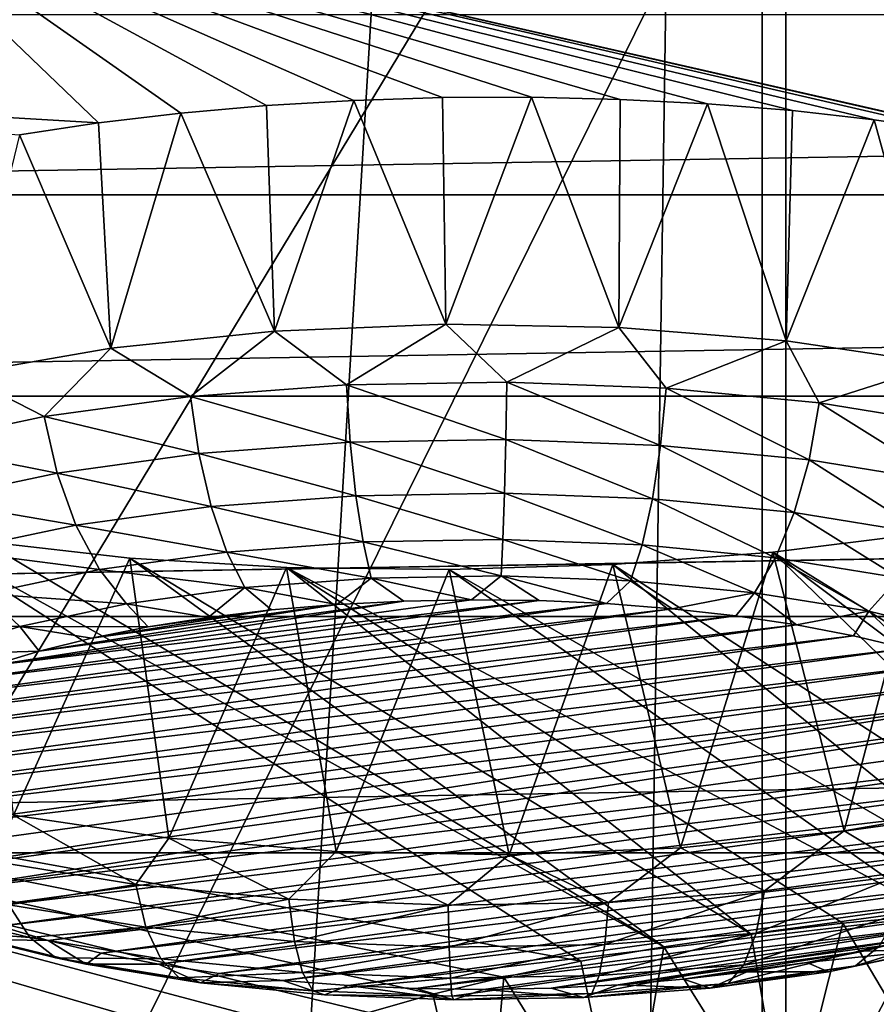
# Model space of a CAD drawing. Header units: millimetres. Extents: x -24 to 24, y 0 to 188.
# Tile 211 of 256: x -5.4 to -4.31, y 138.42 to 139.67. Entities that reach past the tile are written whole.
import ezdxf

# ---------------------------------------------------------------- set-up
doc = ezdxf.new("R2010")
doc.units = ezdxf.units.MM
doc.header["$LTSCALE"] = 58.620611
for name, color, linetype in [('165', 7, 'CONTINUOUS'), ('2', 7, 'CONTINUOUS'), ('227', 7, 'CONTINUOUS'), ('253', 7, 'CONTINUOUS'), ('269', 7, 'CONTINUOUS'), ('270', 7, 'CONTINUOUS'), ('271', 7, 'CONTINUOUS'), ('272', 7, 'CONTINUOUS'), ('273', 7, 'CONTINUOUS'), ('349', 7, 'CONTINUOUS'), ('400', 7, 'CONTINUOUS')]:
    doc.layers.add(name, color=color, linetype=linetype)

msp = doc.modelspace()

# ---------------------------------------------------------------- linework, layer by layer
at = {"layer": '165', "color": 7, "linetype": 'CONTINUOUS'}
for points in [[(-13.1954, 139.6197, 114.9767), (-13.2011, 140.4605, 117.5283), (-4.4004, 140.4837, 117.4356), (-13.1954, 139.6197, 114.9767)], [(-13.1804, 137.34, 108.0962), (-13.1954, 139.6197, 114.9767), (-4.4004, 140.4837, 117.4356), (-13.1804, 137.34, 108.0962)], [(-6.3017, 137.34, 108.0963), (-13.1804, 137.34, 108.0962), (-4.4004, 140.4837, 117.4356), (-6.3017, 137.34, 108.0963)], [(0.3806, 137.3399, 108.096), (-6.3017, 137.34, 108.0963), (-4.4004, 140.4837, 117.4356), (0.3806, 137.3399, 108.096)], [(4.401, 140.4837, 117.4356), (0.3806, 137.3399, 108.096), (-4.4004, 140.4837, 117.4356), (4.401, 140.4837, 117.4356)]]:
    msp.add_3dface(points, dxfattribs=at)
at = {"layer": '2', "color": 7, "linetype": 'CONTINUOUS'}
for points in [[(-6.6363, 148, -23.3243), (-4.4559, 148, -23.8371), (-6.6363, 0.5, -23.3243), (-6.6363, 148, -23.3243)], [(-6.6363, 0.5, -23.3243), (-4.4559, 148, -23.8371), (-4.4559, 0.5, -23.8371), (-6.6363, 0.5, -23.3243)], [(-4.4559, 148, 23.8371), (-6.6363, 148, 23.3243), (-5.8919, 123.9909, 23.5233), (-4.4559, 148, 23.8371)], [(-3.9472, 123.9909, 23.9266), (-4.4559, 148, 23.8371), (-5.8919, 123.9909, 23.5233), (-3.9472, 123.9909, 23.9266)], [(-2.2375, 148, -24.1466), (-3.4539, 27.55, -24.0028), (-4.4559, 0.5, -23.8371), (-2.2375, 148, -24.1466)], [(-4.4559, 148, -23.8371), (-2.2375, 148, -24.1466), (-4.4559, 0.5, -23.8371), (-4.4559, 148, -23.8371)], [(-2.2375, 148, 24.1466), (-4.4559, 148, 23.8371), (-3.9472, 123.9909, 23.9266), (-2.2375, 148, 24.1466)]]:
    msp.add_3dface(points, dxfattribs=at)
at = {"layer": '227', "color": 7, "linetype": 'CONTINUOUS'}
for points in [[(7.2125, 139.4495, 240.5073), (6.3596, 139.6787, 241.2342), (-7.2125, 139.4495, 240.5073), (7.2125, 139.4495, 240.5073)], [(-7.2125, 139.4495, 240.5073), (6.3596, 139.6787, 241.2342), (-6.3596, 139.6787, 241.2342), (-7.2125, 139.4495, 240.5073)], [(7.9747, 139.193, 239.6939), (7.2125, 139.4495, 240.5073), (-7.9747, 139.193, 239.6939), (7.9747, 139.193, 239.6939)], [(-7.9747, 139.193, 239.6939), (7.2125, 139.4495, 240.5073), (-7.2125, 139.4495, 240.5073), (-7.9747, 139.193, 239.6939)], [(8.6366, 138.9125, 238.8042), (7.9747, 139.193, 239.6939), (-8.6366, 138.9125, 238.8042), (8.6366, 138.9125, 238.8042)], [(-8.6366, 138.9125, 238.8042), (7.9747, 139.193, 239.6939), (-7.9747, 139.193, 239.6939), (-8.6366, 138.9125, 238.8042)], [(9.1899, 138.6114, 237.8494), (8.6366, 138.9125, 238.8042), (-9.1899, 138.6114, 237.8494), (9.1899, 138.6114, 237.8494)], [(-9.1899, 138.6114, 237.8494), (8.6366, 138.9125, 238.8042), (-8.6366, 138.9125, 238.8042), (-9.1899, 138.6114, 237.8494)], [(9.6276, 138.2937, 236.8416), (9.1899, 138.6114, 237.8494), (-9.6276, 138.2937, 236.8416), (9.6276, 138.2937, 236.8416)], [(-9.6276, 138.2937, 236.8416), (9.1899, 138.6114, 237.8494), (-9.1899, 138.6114, 237.8494), (-9.6276, 138.2937, 236.8416)]]:
    msp.add_3dface(points, dxfattribs=at)
at = {"layer": '253', "color": 7, "linetype": 'CONTINUOUS'}
for points in [[(-3.7849, 139.998, 252.7224), (-5.6316, 139.8589, 252.2812), (-4.033, 139.4949, 251.0164), (-3.7849, 139.998, 252.7224)], [(-5.6316, 139.8589, 252.2812), (-7.4242, 139.666, 251.6695), (-5.3007, 139.5409, 251.2135), (-5.6316, 139.8589, 252.2812)], [(-4.033, 139.4949, 251.0164), (-5.6316, 139.8589, 252.2812), (-4.1199, 139.514, 251.087), (-4.033, 139.4949, 251.0164)], [(-4.1199, 139.514, 251.087), (-5.6316, 139.8589, 252.2812), (-4.2135, 139.5308, 251.1489), (-4.1199, 139.514, 251.087)], [(-4.2135, 139.5308, 251.1489), (-5.6316, 139.8589, 252.2812), (-4.313, 139.545, 251.2017), (-4.2135, 139.5308, 251.1489)], [(-4.313, 139.545, 251.2017), (-5.6316, 139.8589, 252.2812), (-4.4173, 139.5565, 251.2448), (-4.313, 139.545, 251.2017)], [(-4.4173, 139.5565, 251.2448), (-5.6316, 139.8589, 252.2812), (-4.5255, 139.5651, 251.2778), (-4.4173, 139.5565, 251.2448)], [(-4.5255, 139.5651, 251.2778), (-5.6316, 139.8589, 252.2812), (-4.6365, 139.5709, 251.3005), (-4.5255, 139.5651, 251.2778)], [(-4.6365, 139.5709, 251.3005), (-5.6316, 139.8589, 252.2812), (-4.7492, 139.5735, 251.3125), (-4.6365, 139.5709, 251.3005)], [(-4.7492, 139.5735, 251.3125), (-5.6316, 139.8589, 252.2812), (-4.8625, 139.5731, 251.3138), (-4.7492, 139.5735, 251.3125)], [(-4.8625, 139.5731, 251.3138), (-5.6316, 139.8589, 252.2812), (-4.9754, 139.5696, 251.3045), (-4.8625, 139.5731, 251.3138)], [(-4.9754, 139.5696, 251.3045), (-5.6316, 139.8589, 252.2812), (-5.0868, 139.563, 251.2845), (-4.9754, 139.5696, 251.3045)], [(-5.0868, 139.563, 251.2845), (-5.6316, 139.8589, 252.2812), (-5.1956, 139.5534, 251.254), (-5.0868, 139.563, 251.2845)], [(-5.1956, 139.5534, 251.254), (-5.6316, 139.8589, 252.2812), (-5.3007, 139.5409, 251.2135), (-5.1956, 139.5534, 251.254)], [(-5.3007, 139.5409, 251.2135), (-7.4242, 139.666, 251.6695), (-5.4012, 139.5256, 251.1632), (-5.3007, 139.5409, 251.2135)], [(-5.5408, 139.0232, 249.3368), (-6.8398, 138.8654, 248.837), (-4.6864, 138.4735, 246.9312), (-5.5408, 139.0232, 249.3368)], [(-5.4466, 139.0077, 249.2698), (-5.5408, 139.0232, 249.3368), (-4.5811, 138.4918, 246.9994), (-5.4466, 139.0077, 249.2698)], [(-4.5811, 138.4918, 246.9994), (-5.5408, 139.0232, 249.3368), (-4.6864, 138.4735, 246.9312), (-4.5811, 138.4918, 246.9994)], [(-5.2606, 138.9865, 249.1731), (-5.4466, 139.0077, 249.2698), (-4.5811, 138.4918, 246.9994), (-5.2606, 138.9865, 249.1731)], [(-4.2515, 139.0182, 249.2248), (-4.4424, 138.9943, 249.1426), (-3.7294, 138.5545, 247.1717), (-4.2515, 139.0182, 249.2248)], [(-4.4424, 138.9943, 249.1426), (-4.6457, 138.9787, 249.0954), (-3.9826, 138.5491, 247.1799), (-4.4424, 138.9943, 249.1426)], [(-3.7294, 138.5545, 247.1717), (-4.4424, 138.9943, 249.1426), (-3.8559, 138.5531, 247.1817), (-3.7294, 138.5545, 247.1717)], [(-3.8559, 138.5531, 247.1817), (-4.4424, 138.9943, 249.1426), (-3.9826, 138.5491, 247.1799), (-3.8559, 138.5531, 247.1817)], [(-5.0613, 138.9746, 249.1111), (-5.2606, 138.9865, 249.1731), (-4.4697, 138.508, 247.0574), (-5.0613, 138.9746, 249.1111)], [(-4.4697, 138.508, 247.0574), (-5.2606, 138.9865, 249.1731), (-4.5811, 138.4918, 246.9994), (-4.4697, 138.508, 247.0574)], [(-4.8543, 138.9721, 249.0849), (-5.0613, 138.9746, 249.1111), (-4.2323, 138.5335, 247.1413), (-4.8543, 138.9721, 249.0849)], [(-4.2323, 138.5335, 247.1413), (-5.0613, 138.9746, 249.1111), (-4.353, 138.5219, 247.1049), (-4.2323, 138.5335, 247.1413)], [(-4.353, 138.5219, 247.1049), (-5.0613, 138.9746, 249.1111), (-4.4697, 138.508, 247.0574), (-4.353, 138.5219, 247.1049)], [(-4.6457, 138.9787, 249.0954), (-4.8543, 138.9721, 249.0849), (-4.1085, 138.5426, 247.1664), (-4.6457, 138.9787, 249.0954)], [(-4.1085, 138.5426, 247.1664), (-4.8543, 138.9721, 249.0849), (-4.2323, 138.5335, 247.1413), (-4.1085, 138.5426, 247.1664)], [(-3.9826, 138.5491, 247.1799), (-4.6457, 138.9787, 249.0954), (-4.1085, 138.5426, 247.1664), (-3.9826, 138.5491, 247.1799)], [(-6.1449, 138.2103, 245.9888), (-5.0964, 138.3552, 246.4499), (-6.8398, 138.8654, 248.837), (-6.1449, 138.2103, 245.9888)], [(-6.8398, 138.8654, 248.837), (-5.0964, 138.3552, 246.4499), (-5.0284, 138.3836, 246.5705), (-6.8398, 138.8654, 248.837)], [(-4.6864, 138.4735, 246.9312), (-6.8398, 138.8654, 248.837), (-4.7846, 138.4533, 246.8536), (-4.6864, 138.4735, 246.9312)], [(-4.7846, 138.4533, 246.8536), (-6.8398, 138.8654, 248.837), (-4.8749, 138.4315, 246.767), (-4.7846, 138.4533, 246.8536)], [(-4.8749, 138.4315, 246.767), (-6.8398, 138.8654, 248.837), (-4.9564, 138.4081, 246.6724), (-4.8749, 138.4315, 246.767)], [(-4.9564, 138.4081, 246.6724), (-6.8398, 138.8654, 248.837), (-5.0284, 138.3836, 246.5705), (-4.9564, 138.4081, 246.6724)]]:
    msp.add_3dface(points, dxfattribs=at)
at = {"layer": '269', "color": 7, "linetype": 'CONTINUOUS'}
for points in [[(-5.4366, 138.8498, 250.9099), (-5.4904, 138.8295, 250.8454), (-4.7395, 138.9326, 251.1724), (-5.4366, 138.8498, 250.9099)], [(-4.7395, 138.9326, 251.1724), (-5.4904, 138.8295, 250.8454), (-4.6541, 138.9288, 251.1602), (-4.7395, 138.9326, 251.1724)], [(-4.9121, 138.9321, 251.1708), (-5.4366, 138.8498, 250.9099), (-4.8259, 138.9337, 251.1759), (-4.9121, 138.9321, 251.1708)], [(-4.8259, 138.9337, 251.1759), (-5.4366, 138.8498, 250.9099), (-4.7395, 138.9326, 251.1724), (-4.8259, 138.9337, 251.1759)], [(-5.3761, 138.8684, 250.9687), (-5.4366, 138.8498, 250.9099), (-4.9121, 138.9321, 251.1708), (-5.3761, 138.8684, 250.9687)], [(-4.9973, 138.9278, 251.1572), (-5.3761, 138.8684, 250.9687), (-4.9121, 138.9321, 251.1708), (-4.9973, 138.9278, 251.1572)], [(-5.5367, 138.8076, 250.7758), (-5.5752, 138.7843, 250.702), (-4.5704, 138.9223, 251.1397), (-5.5367, 138.8076, 250.7758)], [(-4.5704, 138.9223, 251.1397), (-5.5752, 138.7843, 250.702), (-4.4895, 138.9132, 251.1108), (-4.5704, 138.9223, 251.1397)], [(-5.4904, 138.8295, 250.8454), (-5.5367, 138.8076, 250.7758), (-4.6541, 138.9288, 251.1602), (-5.4904, 138.8295, 250.8454)], [(-4.6541, 138.9288, 251.1602), (-5.5367, 138.8076, 250.7758), (-4.5704, 138.9223, 251.1397), (-4.6541, 138.9288, 251.1602)], [(-5.3095, 138.8849, 251.0212), (-5.3761, 138.8684, 250.9687), (-4.9973, 138.9278, 251.1572), (-5.3095, 138.8849, 251.0212)], [(-5.0805, 138.9208, 251.1351), (-5.3095, 138.8849, 251.0212), (-4.9973, 138.9278, 251.1572), (-5.0805, 138.9208, 251.1351)], [(-5.2375, 138.8993, 251.0667), (-5.3095, 138.8849, 251.0212), (-5.0805, 138.9208, 251.1351), (-5.2375, 138.8993, 251.0667)], [(-5.1609, 138.9113, 251.1048), (-5.2375, 138.8993, 251.0667), (-5.0805, 138.9208, 251.1351), (-5.1609, 138.9113, 251.1048)], [(-5.5752, 138.7843, 250.702), (-5.6053, 138.7599, 250.6248), (-4.4895, 138.9132, 251.1108), (-5.5752, 138.7843, 250.702)], [(-4.4895, 138.9132, 251.1108), (-5.6053, 138.7599, 250.6248), (-4.4121, 138.9016, 251.0741), (-4.4895, 138.9132, 251.1108)], [(-5.6053, 138.7599, 250.6248), (-5.6269, 138.7348, 250.545), (-4.4121, 138.9016, 251.0741), (-5.6053, 138.7599, 250.6248)], [(-4.4121, 138.9016, 251.0741), (-5.6269, 138.7348, 250.545), (-4.3393, 138.8877, 251.0298), (-4.4121, 138.9016, 251.0741)], [(-5.6269, 138.7348, 250.545), (-5.6395, 138.7091, 250.4635), (-4.3393, 138.8877, 251.0298), (-5.6269, 138.7348, 250.545)], [(-4.3393, 138.8877, 251.0298), (-5.6395, 138.7091, 250.4635), (-4.2716, 138.8715, 250.9786), (-4.3393, 138.8877, 251.0298)], [(-5.6395, 138.7091, 250.4635), (-5.6432, 138.6831, 250.3812), (-4.2716, 138.8715, 250.9786), (-5.6395, 138.7091, 250.4635)], [(-4.2716, 138.8715, 250.9786), (-5.6432, 138.6831, 250.3812), (-4.21, 138.8533, 250.9209), (-4.2716, 138.8715, 250.9786)], [(-5.6432, 138.6831, 250.3812), (-5.6378, 138.6572, 250.299), (-4.21, 138.8533, 250.9209), (-5.6432, 138.6831, 250.3812)], [(-4.21, 138.8533, 250.9209), (-5.6378, 138.6572, 250.299), (-4.155, 138.8332, 250.8573), (-4.21, 138.8533, 250.9209)], [(-5.6378, 138.6572, 250.299), (-5.6234, 138.6316, 250.2177), (-4.155, 138.8332, 250.8573), (-5.6378, 138.6572, 250.299)], [(-4.155, 138.8332, 250.8573), (-5.6234, 138.6316, 250.2177), (-4.1073, 138.8116, 250.7886), (-4.155, 138.8332, 250.8573)], [(-5.6234, 138.6316, 250.2177), (-5.6003, 138.6066, 250.1384), (-4.1073, 138.8116, 250.7886), (-5.6234, 138.6316, 250.2177)], [(-5.6003, 138.6066, 250.1384), (-5.5687, 138.5825, 250.0622), (-4.1073, 138.8116, 250.7886), (-5.6003, 138.6066, 250.1384)], [(-4.1073, 138.8116, 250.7886), (-5.5687, 138.5825, 250.0622), (-4.0676, 138.7887, 250.7159), (-4.1073, 138.8116, 250.7886)], [(-4.0676, 138.7887, 250.7159), (-5.5687, 138.5825, 250.0622), (-5.529, 138.5596, 249.9895), (-4.0676, 138.7887, 250.7159)], [(-4.036, 138.7646, 250.6397), (-4.0676, 138.7887, 250.7159), (-5.529, 138.5596, 249.9895), (-4.036, 138.7646, 250.6397)], [(-4.0129, 138.7396, 250.5604), (-4.036, 138.7646, 250.6397), (-5.529, 138.5596, 249.9895), (-4.0129, 138.7396, 250.5604)], [(-5.4813, 138.538, 249.9208), (-4.0129, 138.7396, 250.5604), (-5.529, 138.5596, 249.9895), (-5.4813, 138.538, 249.9208)], [(-3.9985, 138.714, 250.4791), (-4.0129, 138.7396, 250.5604), (-5.4813, 138.538, 249.9208), (-3.9985, 138.714, 250.4791)], [(-5.4263, 138.5179, 249.8572), (-3.9985, 138.714, 250.4791), (-5.4813, 138.538, 249.9208), (-5.4263, 138.5179, 249.8572)], [(-3.9931, 138.6881, 250.3969), (-3.9985, 138.714, 250.4791), (-5.4263, 138.5179, 249.8572), (-3.9931, 138.6881, 250.3969)], [(-5.3647, 138.4997, 249.7995), (-3.9931, 138.6881, 250.3969), (-5.4263, 138.5179, 249.8572), (-5.3647, 138.4997, 249.7995)], [(-3.9967, 138.6621, 250.3146), (-3.9931, 138.6881, 250.3969), (-5.3647, 138.4997, 249.7995), (-3.9967, 138.6621, 250.3146)], [(-5.297, 138.4836, 249.7482), (-3.9967, 138.6621, 250.3146), (-5.3647, 138.4997, 249.7995), (-5.297, 138.4836, 249.7482)], [(-4.0094, 138.6364, 250.2331), (-3.9967, 138.6621, 250.3146), (-5.297, 138.4836, 249.7482), (-4.0094, 138.6364, 250.2331)], [(-5.2241, 138.4696, 249.704), (-4.0094, 138.6364, 250.2331), (-5.297, 138.4836, 249.7482), (-5.2241, 138.4696, 249.704)], [(-4.031, 138.6113, 250.1533), (-4.0094, 138.6364, 250.2331), (-5.2241, 138.4696, 249.704), (-4.031, 138.6113, 250.1533)], [(-5.1468, 138.458, 249.6673), (-4.031, 138.6113, 250.1533), (-5.2241, 138.4696, 249.704), (-5.1468, 138.458, 249.6673)], [(-4.0611, 138.5869, 250.0761), (-4.031, 138.6113, 250.1533), (-5.1468, 138.458, 249.6673), (-4.0611, 138.5869, 250.0761)], [(-5.0659, 138.4489, 249.6384), (-4.0611, 138.5869, 250.0761), (-5.1468, 138.458, 249.6673), (-5.0659, 138.4489, 249.6384)], [(-4.0996, 138.5637, 250.0023), (-4.0611, 138.5869, 250.0761), (-5.0659, 138.4489, 249.6384), (-4.0996, 138.5637, 250.0023)], [(-4.9822, 138.4424, 249.6178), (-4.0996, 138.5637, 250.0023), (-5.0659, 138.4489, 249.6384), (-4.9822, 138.4424, 249.6178)], [(-4.1459, 138.5417, 249.9327), (-4.0996, 138.5637, 250.0023), (-4.9822, 138.4424, 249.6178), (-4.1459, 138.5417, 249.9327)], [(-4.8968, 138.4386, 249.6057), (-4.1459, 138.5417, 249.9327), (-4.9822, 138.4424, 249.6178), (-4.8968, 138.4386, 249.6057)], [(-4.1997, 138.5214, 249.8682), (-4.1459, 138.5417, 249.9327), (-4.8968, 138.4386, 249.6057), (-4.1997, 138.5214, 249.8682)], [(-4.8104, 138.4375, 249.6022), (-4.1997, 138.5214, 249.8682), (-4.8968, 138.4386, 249.6057), (-4.8104, 138.4375, 249.6022)], [(-4.7242, 138.4391, 249.6073), (-4.1997, 138.5214, 249.8682), (-4.8104, 138.4375, 249.6022), (-4.7242, 138.4391, 249.6073)], [(-4.2602, 138.5028, 249.8094), (-4.1997, 138.5214, 249.8682), (-4.7242, 138.4391, 249.6073), (-4.2602, 138.5028, 249.8094)], [(-4.639, 138.4434, 249.6209), (-4.2602, 138.5028, 249.8094), (-4.7242, 138.4391, 249.6073), (-4.639, 138.4434, 249.6209)], [(-4.3268, 138.4863, 249.7569), (-4.2602, 138.5028, 249.8094), (-4.639, 138.4434, 249.6209), (-4.3268, 138.4863, 249.7569)], [(-4.5557, 138.4504, 249.643), (-4.3268, 138.4863, 249.7569), (-4.639, 138.4434, 249.6209), (-4.5557, 138.4504, 249.643)], [(-4.3988, 138.4719, 249.7114), (-4.3268, 138.4863, 249.7569), (-4.5557, 138.4504, 249.643), (-4.3988, 138.4719, 249.7114)], [(-4.4754, 138.4599, 249.6732), (-4.3988, 138.4719, 249.7114), (-4.5557, 138.4504, 249.643), (-4.4754, 138.4599, 249.6732)]]:
    msp.add_3dface(points, dxfattribs=at)
at = {"layer": '270', "color": 7, "linetype": 'CONTINUOUS'}
for points in [[(-4.3512, 138.6393, 249.3316), (-4.1608, 138.6726, 249.4372), (-4.2666, 138.5887, 249.4114), (-4.3512, 138.6393, 249.3316)], [(-5.433, 138.6004, 249.4488), (-5.4088, 138.6592, 249.3947), (-5.2531, 138.5712, 249.3561), (-5.433, 138.6004, 249.4488)], [(-5.4088, 138.6592, 249.3947), (-5.2109, 138.6301, 249.3023), (-5.2531, 138.5712, 249.3561), (-5.4088, 138.6592, 249.3947)], [(-4.5597, 138.6179, 249.2635), (-4.3512, 138.6393, 249.3316), (-4.4527, 138.5631, 249.3304), (-4.5597, 138.6179, 249.2635)], [(-4.4527, 138.5631, 249.3304), (-4.3512, 138.6393, 249.3316), (-4.2666, 138.5887, 249.4114), (-4.4527, 138.5631, 249.3304)], [(-5.2531, 138.5712, 249.3561), (-5.2109, 138.6301, 249.3023), (-5.0583, 138.5524, 249.2964), (-5.2531, 138.5712, 249.3561)], [(-5.2109, 138.6301, 249.3023), (-4.9979, 138.6132, 249.2486), (-5.0583, 138.5524, 249.2964), (-5.2109, 138.6301, 249.3023)], [(-4.778, 138.609, 249.2354), (-4.5597, 138.6179, 249.2635), (-4.6512, 138.5483, 249.2833), (-4.778, 138.609, 249.2354)], [(-4.6512, 138.5483, 249.2833), (-4.5597, 138.6179, 249.2635), (-4.4527, 138.5631, 249.3304), (-4.6512, 138.5483, 249.2833)], [(-5.0583, 138.5524, 249.2964), (-4.9979, 138.6132, 249.2486), (-4.8554, 138.5446, 249.2719), (-5.0583, 138.5524, 249.2964)], [(-4.9979, 138.6132, 249.2486), (-4.778, 138.609, 249.2354), (-4.8554, 138.5446, 249.2719), (-4.9979, 138.6132, 249.2486)], [(-4.8554, 138.5446, 249.2719), (-4.778, 138.609, 249.2354), (-4.6512, 138.5483, 249.2833), (-4.8554, 138.5446, 249.2719)], [(-5.433, 138.6004, 249.4488), (-5.2531, 138.5712, 249.3561), (-5.4148, 138.5453, 249.4948), (-5.433, 138.6004, 249.4488)], [(-4.4527, 138.5631, 249.3304), (-4.2666, 138.5887, 249.4114), (-4.4635, 138.5091, 249.3799), (-4.4527, 138.5631, 249.3304)], [(-4.4635, 138.5091, 249.3799), (-4.2666, 138.5887, 249.4114), (-4.2829, 138.5339, 249.4585), (-4.4635, 138.5091, 249.3799)], [(-5.4148, 138.5453, 249.4948), (-5.2531, 138.5712, 249.3561), (-5.2402, 138.5169, 249.4048), (-5.4148, 138.5453, 249.4948)], [(-5.2531, 138.5712, 249.3561), (-5.0583, 138.5524, 249.2964), (-5.2402, 138.5169, 249.4048), (-5.2531, 138.5712, 249.3561)], [(-4.6512, 138.5483, 249.2833), (-4.4527, 138.5631, 249.3304), (-4.6561, 138.4947, 249.3342), (-4.6512, 138.5483, 249.2833)], [(-4.6561, 138.4947, 249.3342), (-4.4527, 138.5631, 249.3304), (-4.4635, 138.5091, 249.3799), (-4.6561, 138.4947, 249.3342)], [(-5.5356, 138.5394, 249.6637), (-5.4148, 138.5453, 249.4948), (-5.3882, 138.5036, 249.5499), (-5.5356, 138.5394, 249.6637)], [(-5.4148, 138.5453, 249.4948), (-5.2402, 138.5169, 249.4048), (-5.3882, 138.5036, 249.5499), (-5.4148, 138.5453, 249.4948)], [(-5.2402, 138.5169, 249.4048), (-5.0583, 138.5524, 249.2964), (-5.0512, 138.4987, 249.3469), (-5.2402, 138.5169, 249.4048)], [(-5.0583, 138.5524, 249.2964), (-4.8554, 138.5446, 249.2719), (-5.0512, 138.4987, 249.3469), (-5.0583, 138.5524, 249.2964)], [(-5.0512, 138.4987, 249.3469), (-4.8554, 138.5446, 249.2719), (-4.8543, 138.4912, 249.3231), (-5.0512, 138.4987, 249.3469)], [(-4.8554, 138.5446, 249.2719), (-4.6512, 138.5483, 249.2833), (-4.8543, 138.4912, 249.3231), (-4.8554, 138.5446, 249.2719)], [(-4.8543, 138.4912, 249.3231), (-4.6512, 138.5483, 249.2833), (-4.6561, 138.4947, 249.3342), (-4.8543, 138.4912, 249.3231)], [(-5.5356, 138.5394, 249.6637), (-5.3882, 138.5036, 249.5499), (-5.4934, 138.5115, 249.7178), (-5.5356, 138.5394, 249.6637)], [(-4.4635, 138.5091, 249.3799), (-4.2829, 138.5339, 249.4585), (-4.4793, 138.4689, 249.4401), (-4.4635, 138.5091, 249.3799)], [(-4.4793, 138.4689, 249.4401), (-4.2829, 138.5339, 249.4585), (-4.3068, 138.4926, 249.5152), (-4.4793, 138.4689, 249.4401)], [(-5.3647, 138.4997, 249.7995), (-5.4263, 138.5179, 249.8572), (-5.4452, 138.5009, 249.773), (-5.3647, 138.4997, 249.7995)], [(-4.3068, 138.4926, 249.5152), (-4.1517, 138.5254, 249.6193), (-4.3369, 138.4675, 249.5781), (-4.3068, 138.4926, 249.5152)], [(-4.3369, 138.4675, 249.5781), (-4.1517, 138.5254, 249.6193), (-4.1909, 138.4984, 249.676), (-4.3369, 138.4675, 249.5781)], [(-5.4452, 138.5009, 249.773), (-5.4934, 138.5115, 249.7178), (-5.3547, 138.4778, 249.6107), (-5.4452, 138.5009, 249.773)], [(-5.4934, 138.5115, 249.7178), (-5.3882, 138.5036, 249.5499), (-5.3547, 138.4778, 249.6107), (-5.4934, 138.5115, 249.7178)], [(-5.3882, 138.5036, 249.5499), (-5.2402, 138.5169, 249.4048), (-5.2214, 138.4764, 249.4639), (-5.3882, 138.5036, 249.5499)], [(-5.2402, 138.5169, 249.4048), (-5.0512, 138.4987, 249.3469), (-5.2214, 138.4764, 249.4639), (-5.2402, 138.5169, 249.4048)], [(-4.6561, 138.4947, 249.3342), (-4.4635, 138.5091, 249.3799), (-4.6634, 138.4552, 249.3965), (-4.6561, 138.4947, 249.3342)], [(-4.6634, 138.4552, 249.3965), (-4.4635, 138.5091, 249.3799), (-4.4793, 138.4689, 249.4401), (-4.6634, 138.4552, 249.3965)], [(-5.3164, 138.4695, 249.6735), (-5.3647, 138.4997, 249.7995), (-5.4452, 138.5009, 249.773), (-5.3164, 138.4695, 249.6735)], [(-5.3164, 138.4695, 249.6735), (-5.4452, 138.5009, 249.773), (-5.3547, 138.4778, 249.6107), (-5.3164, 138.4695, 249.6735)], [(-5.3882, 138.5036, 249.5499), (-5.2214, 138.4764, 249.4639), (-5.3547, 138.4778, 249.6107), (-5.3882, 138.5036, 249.5499)], [(-5.297, 138.4836, 249.7482), (-5.3647, 138.4997, 249.7995), (-5.3164, 138.4695, 249.6735), (-5.297, 138.4836, 249.7482)], [(-5.2214, 138.4764, 249.4639), (-5.0512, 138.4987, 249.3469), (-5.0408, 138.459, 249.4086), (-5.2214, 138.4764, 249.4639)], [(-5.0512, 138.4987, 249.3469), (-4.8543, 138.4912, 249.3231), (-5.0408, 138.459, 249.4086), (-5.0512, 138.4987, 249.3469)], [(-4.8543, 138.4912, 249.3231), (-4.6561, 138.4947, 249.3342), (-4.8527, 138.4518, 249.3858), (-4.8543, 138.4912, 249.3231)], [(-4.8527, 138.4518, 249.3858), (-4.6561, 138.4947, 249.3342), (-4.6634, 138.4552, 249.3965), (-4.8527, 138.4518, 249.3858)], [(-4.4793, 138.4689, 249.4401), (-4.3068, 138.4926, 249.5152), (-4.4992, 138.4452, 249.5073), (-4.4793, 138.4689, 249.4401)], [(-4.4992, 138.4452, 249.5073), (-4.3068, 138.4926, 249.5152), (-4.3369, 138.4675, 249.5781), (-4.4992, 138.4452, 249.5073)], [(-4.2357, 138.4886, 249.7342), (-4.3712, 138.4599, 249.6432), (-4.1909, 138.4984, 249.676), (-4.2357, 138.4886, 249.7342)], [(-4.3712, 138.4599, 249.6432), (-4.3369, 138.4675, 249.5781), (-4.1909, 138.4984, 249.676), (-4.3712, 138.4599, 249.6432)], [(-4.2602, 138.5028, 249.8094), (-4.3268, 138.4863, 249.7569), (-4.2357, 138.4886, 249.7342), (-4.2602, 138.5028, 249.8094)], [(-5.2241, 138.4696, 249.704), (-5.297, 138.4836, 249.7482), (-5.3164, 138.4695, 249.6735), (-5.2241, 138.4696, 249.704)], [(-5.0408, 138.459, 249.4086), (-4.8543, 138.4912, 249.3231), (-4.8527, 138.4518, 249.3858), (-5.0408, 138.459, 249.4086)], [(-4.3268, 138.4863, 249.7569), (-4.3988, 138.4719, 249.7114), (-4.2357, 138.4886, 249.7342), (-4.3268, 138.4863, 249.7569)], [(-4.2357, 138.4886, 249.7342), (-4.3988, 138.4719, 249.7114), (-4.3712, 138.4599, 249.6432), (-4.2357, 138.4886, 249.7342)], [(-5.3164, 138.4695, 249.6735), (-5.3547, 138.4778, 249.6107), (-5.1977, 138.4522, 249.5297), (-5.3164, 138.4695, 249.6735)], [(-5.3547, 138.4778, 249.6107), (-5.2214, 138.4764, 249.4639), (-5.1977, 138.4522, 249.5297), (-5.3547, 138.4778, 249.6107)], [(-5.1706, 138.4458, 249.5984), (-5.2241, 138.4696, 249.704), (-5.3164, 138.4695, 249.6735), (-5.1706, 138.4458, 249.5984)], [(-5.1706, 138.4458, 249.5984), (-5.3164, 138.4695, 249.6735), (-5.1977, 138.4522, 249.5297), (-5.1706, 138.4458, 249.5984)], [(-5.1468, 138.458, 249.6673), (-5.2241, 138.4696, 249.704), (-5.1706, 138.4458, 249.5984), (-5.1468, 138.458, 249.6673)], [(-5.2214, 138.4764, 249.4639), (-5.0408, 138.459, 249.4086), (-5.1977, 138.4522, 249.5297), (-5.2214, 138.4764, 249.4639)], [(-4.6634, 138.4552, 249.3965), (-4.4793, 138.4689, 249.4401), (-4.6725, 138.4322, 249.4663), (-4.6634, 138.4552, 249.3965)], [(-4.6725, 138.4322, 249.4663), (-4.4793, 138.4689, 249.4401), (-4.4992, 138.4452, 249.5073), (-4.6725, 138.4322, 249.4663)], [(-4.3712, 138.4599, 249.6432), (-4.522, 138.4392, 249.5776), (-4.3369, 138.4675, 249.5781), (-4.3712, 138.4599, 249.6432)], [(-4.522, 138.4392, 249.5776), (-4.4992, 138.4452, 249.5073), (-4.3369, 138.4675, 249.5781), (-4.522, 138.4392, 249.5776)], [(-4.3988, 138.4719, 249.7114), (-4.4754, 138.4599, 249.6732), (-4.3712, 138.4599, 249.6432), (-4.3988, 138.4719, 249.7114)], [(-5.1977, 138.4522, 249.5297), (-5.0408, 138.459, 249.4086), (-5.0277, 138.4358, 249.4777), (-5.1977, 138.4522, 249.5297)], [(-5.0659, 138.4489, 249.6384), (-5.1468, 138.458, 249.6673), (-5.1706, 138.4458, 249.5984), (-5.0659, 138.4489, 249.6384)], [(-5.0408, 138.459, 249.4086), (-4.8527, 138.4518, 249.3858), (-5.0277, 138.4358, 249.4777), (-5.0408, 138.459, 249.4086)], [(-4.8527, 138.4518, 249.3858), (-4.6634, 138.4552, 249.3965), (-4.8506, 138.4291, 249.4563), (-4.8527, 138.4518, 249.3858)], [(-4.8506, 138.4291, 249.4563), (-4.6634, 138.4552, 249.3965), (-4.6725, 138.4322, 249.4663), (-4.8506, 138.4291, 249.4563)], [(-4.4754, 138.4599, 249.6732), (-4.5557, 138.4504, 249.643), (-4.522, 138.4392, 249.5776), (-4.4754, 138.4599, 249.6732)], [(-4.3712, 138.4599, 249.6432), (-4.4754, 138.4599, 249.6732), (-4.522, 138.4392, 249.5776), (-4.3712, 138.4599, 249.6432)], [(-5.1706, 138.4458, 249.5984), (-5.1977, 138.4522, 249.5297), (-5.0277, 138.4358, 249.4777), (-5.1706, 138.4458, 249.5984)], [(-5.0128, 138.4305, 249.55), (-5.0659, 138.4489, 249.6384), (-5.1706, 138.4458, 249.5984), (-5.0128, 138.4305, 249.55)], [(-5.0128, 138.4305, 249.55), (-5.1706, 138.4458, 249.5984), (-5.0277, 138.4358, 249.4777), (-5.0128, 138.4305, 249.55)], [(-4.9822, 138.4424, 249.6178), (-5.0659, 138.4489, 249.6384), (-5.0128, 138.4305, 249.55), (-4.9822, 138.4424, 249.6178)], [(-5.0277, 138.4358, 249.4777), (-4.8527, 138.4518, 249.3858), (-4.8506, 138.4291, 249.4563), (-5.0277, 138.4358, 249.4777)], [(-4.8483, 138.4243, 249.5301), (-4.9822, 138.4424, 249.6178), (-5.0128, 138.4305, 249.55), (-4.8483, 138.4243, 249.5301)], [(-4.8968, 138.4386, 249.6057), (-4.9822, 138.4424, 249.6178), (-4.8483, 138.4243, 249.5301), (-4.8968, 138.4386, 249.6057)], [(-4.639, 138.4434, 249.6209), (-4.7242, 138.4391, 249.6073), (-4.6829, 138.4272, 249.5394), (-4.639, 138.4434, 249.6209)], [(-4.522, 138.4392, 249.5776), (-4.6829, 138.4272, 249.5394), (-4.4992, 138.4452, 249.5073), (-4.522, 138.4392, 249.5776)], [(-4.6829, 138.4272, 249.5394), (-4.6725, 138.4322, 249.4663), (-4.4992, 138.4452, 249.5073), (-4.6829, 138.4272, 249.5394)], [(-4.522, 138.4392, 249.5776), (-4.639, 138.4434, 249.6209), (-4.6829, 138.4272, 249.5394), (-4.522, 138.4392, 249.5776)], [(-4.5557, 138.4504, 249.643), (-4.639, 138.4434, 249.6209), (-4.522, 138.4392, 249.5776), (-4.5557, 138.4504, 249.643)], [(-5.0128, 138.4305, 249.55), (-5.0277, 138.4358, 249.4777), (-4.8506, 138.4291, 249.4563), (-5.0128, 138.4305, 249.55)], [(-4.8483, 138.4243, 249.5301), (-5.0128, 138.4305, 249.55), (-4.8506, 138.4291, 249.4563), (-4.8483, 138.4243, 249.5301)], [(-4.8104, 138.4375, 249.6022), (-4.8968, 138.4386, 249.6057), (-4.8483, 138.4243, 249.5301), (-4.8104, 138.4375, 249.6022)], [(-4.8483, 138.4243, 249.5301), (-4.8506, 138.4291, 249.4563), (-4.6725, 138.4322, 249.4663), (-4.8483, 138.4243, 249.5301)], [(-4.6829, 138.4272, 249.5394), (-4.8104, 138.4375, 249.6022), (-4.8483, 138.4243, 249.5301), (-4.6829, 138.4272, 249.5394)], [(-4.6829, 138.4272, 249.5394), (-4.8483, 138.4243, 249.5301), (-4.6725, 138.4322, 249.4663), (-4.6829, 138.4272, 249.5394)], [(-4.7242, 138.4391, 249.6073), (-4.8104, 138.4375, 249.6022), (-4.6829, 138.4272, 249.5394), (-4.7242, 138.4391, 249.6073)]]:
    msp.add_3dface(points, dxfattribs=at)
at = {"layer": '271', "color": 7, "linetype": 'CONTINUOUS'}
for points in [[(-4.8583, 139.2845, 251.378), (-5.0766, 139.2757, 251.3499), (-4.9851, 139.2073, 251.3736), (-4.8583, 139.2845, 251.378)], [(-4.7809, 139.2109, 251.385), (-4.8583, 139.2845, 251.378), (-4.9851, 139.2073, 251.3736), (-4.7809, 139.2109, 251.385)], [(-4.6384, 139.2804, 251.3648), (-4.8583, 139.2845, 251.378), (-4.7809, 139.2109, 251.385), (-4.6384, 139.2804, 251.3648)], [(-5.0766, 139.2757, 251.3499), (-5.2851, 139.2542, 251.2818), (-5.1836, 139.1925, 251.3265), (-5.0766, 139.2757, 251.3499)], [(-4.9851, 139.2073, 251.3736), (-5.0766, 139.2757, 251.3499), (-5.1836, 139.1925, 251.3265), (-4.9851, 139.2073, 251.3736)], [(-4.578, 139.2032, 251.3605), (-4.6384, 139.2804, 251.3648), (-4.7809, 139.2109, 251.385), (-4.578, 139.2032, 251.3605)], [(-4.4254, 139.2635, 251.311), (-4.6384, 139.2804, 251.3648), (-4.578, 139.2032, 251.3605), (-4.4254, 139.2635, 251.311)], [(-4.3832, 139.1844, 251.3008), (-4.4254, 139.2635, 251.311), (-4.578, 139.2032, 251.3605), (-4.3832, 139.1844, 251.3008)], [(-4.2275, 139.2343, 251.2187), (-4.4254, 139.2635, 251.311), (-4.3832, 139.1844, 251.3008), (-4.2275, 139.2343, 251.2187)], [(-5.2851, 139.2542, 251.2818), (-5.4755, 139.2209, 251.1762), (-5.3697, 139.1669, 251.2455), (-5.2851, 139.2542, 251.2818)], [(-5.1836, 139.1925, 251.3265), (-5.2851, 139.2542, 251.2818), (-5.3697, 139.1669, 251.2455), (-5.1836, 139.1925, 251.3265)], [(-4.2033, 139.1551, 251.2081), (-4.2275, 139.2343, 251.2187), (-4.3832, 139.1844, 251.3008), (-4.2033, 139.1551, 251.2081)], [(-5.3697, 139.1669, 251.2455), (-5.4755, 139.2209, 251.1762), (-5.537, 139.1315, 251.1332), (-5.3697, 139.1669, 251.2455)], [(-4.9851, 139.2073, 251.3736), (-5.1836, 139.1925, 251.3265), (-4.9802, 139.1342, 251.3626), (-4.9851, 139.2073, 251.3736)], [(-4.7809, 139.2109, 251.385), (-4.9851, 139.2073, 251.3736), (-4.782, 139.1377, 251.3738), (-4.7809, 139.2109, 251.385)], [(-4.782, 139.1377, 251.3738), (-4.9851, 139.2073, 251.3736), (-4.9802, 139.1342, 251.3626), (-4.782, 139.1377, 251.3738)], [(-4.5851, 139.1302, 251.35), (-4.7809, 139.2109, 251.385), (-4.782, 139.1377, 251.3738), (-4.5851, 139.1302, 251.35)], [(-4.578, 139.2032, 251.3605), (-4.7809, 139.2109, 251.385), (-4.5851, 139.1302, 251.35), (-4.578, 139.2032, 251.3605)], [(-4.3961, 139.112, 251.2921), (-4.578, 139.2032, 251.3605), (-4.5851, 139.1302, 251.35), (-4.3961, 139.112, 251.2921)], [(-4.3832, 139.1844, 251.3008), (-4.578, 139.2032, 251.3605), (-4.3961, 139.112, 251.2921), (-4.3832, 139.1844, 251.3008)], [(-5.1836, 139.1925, 251.3265), (-5.3697, 139.1669, 251.2455), (-5.1728, 139.1198, 251.317), (-5.1836, 139.1925, 251.3265)], [(-4.9802, 139.1342, 251.3626), (-5.1836, 139.1925, 251.3265), (-5.1728, 139.1198, 251.317), (-4.9802, 139.1342, 251.3626)], [(-4.2215, 139.0836, 251.202), (-4.3832, 139.1844, 251.3008), (-4.3961, 139.112, 251.2921), (-4.2215, 139.0836, 251.202)], [(-4.2033, 139.1551, 251.2081), (-4.3832, 139.1844, 251.3008), (-4.2215, 139.0836, 251.202), (-4.2033, 139.1551, 251.2081)], [(-5.3697, 139.1669, 251.2455), (-5.537, 139.1315, 251.1332), (-5.3534, 139.095, 251.2383), (-5.3697, 139.1669, 251.2455)], [(-5.1728, 139.1198, 251.317), (-5.3697, 139.1669, 251.2455), (-5.3534, 139.095, 251.2383), (-5.1728, 139.1198, 251.317)], [(-4.9802, 139.1342, 251.3626), (-5.1728, 139.1198, 251.317), (-4.9729, 139.0662, 251.3343), (-4.9802, 139.1342, 251.3626)], [(-4.782, 139.1377, 251.3738), (-4.9802, 139.1342, 251.3626), (-4.7836, 139.0695, 251.3449), (-4.782, 139.1377, 251.3738)], [(-4.7836, 139.0695, 251.3449), (-4.9802, 139.1342, 251.3626), (-4.9729, 139.0662, 251.3343), (-4.7836, 139.0695, 251.3449)], [(-4.5955, 139.0624, 251.3222), (-4.782, 139.1377, 251.3738), (-4.7836, 139.0695, 251.3449), (-4.5955, 139.0624, 251.3222)], [(-4.5851, 139.1302, 251.35), (-4.782, 139.1377, 251.3738), (-4.5955, 139.0624, 251.3222), (-4.5851, 139.1302, 251.35)], [(-5.3534, 139.095, 251.2383), (-5.537, 139.1315, 251.1332), (-5.5157, 139.0607, 251.1294), (-5.3534, 139.095, 251.2383)], [(-5.1728, 139.1198, 251.317), (-5.3534, 139.095, 251.2383), (-5.157, 139.0524, 251.2907), (-5.1728, 139.1198, 251.317)], [(-4.9729, 139.0662, 251.3343), (-5.1728, 139.1198, 251.317), (-5.157, 139.0524, 251.2907), (-4.9729, 139.0662, 251.3343)], [(-4.4149, 139.0449, 251.2669), (-4.5851, 139.1302, 251.35), (-4.5955, 139.0624, 251.3222), (-4.4149, 139.0449, 251.2669)], [(-4.3961, 139.112, 251.2921), (-4.5851, 139.1302, 251.35), (-4.4149, 139.0449, 251.2669), (-4.3961, 139.112, 251.2921)], [(-4.2481, 139.0178, 251.1809), (-4.3961, 139.112, 251.2921), (-4.4149, 139.0449, 251.2669), (-4.2481, 139.0178, 251.1809)], [(-4.2215, 139.0836, 251.202), (-4.3961, 139.112, 251.2921), (-4.2481, 139.0178, 251.1809), (-4.2215, 139.0836, 251.202)], [(-5.3534, 139.095, 251.2383), (-5.5157, 139.0607, 251.1294), (-5.3295, 139.0287, 251.2155), (-5.3534, 139.095, 251.2383)], [(-5.157, 139.0524, 251.2907), (-5.3534, 139.095, 251.2383), (-5.3295, 139.0287, 251.2155), (-5.157, 139.0524, 251.2907)], [(-4.7836, 139.0695, 251.3449), (-4.9729, 139.0662, 251.3343), (-4.7857, 139.0105, 251.3003), (-4.7836, 139.0695, 251.3449)], [(-4.6086, 139.0037, 251.2789), (-4.7836, 139.0695, 251.3449), (-4.7857, 139.0105, 251.3003), (-4.6086, 139.0037, 251.2789)], [(-4.5955, 139.0624, 251.3222), (-4.7836, 139.0695, 251.3449), (-4.6086, 139.0037, 251.2789), (-4.5955, 139.0624, 251.3222)], [(-5.3295, 139.0287, 251.2155), (-5.5157, 139.0607, 251.1294), (-5.4846, 138.9959, 251.1115), (-5.3295, 139.0287, 251.2155)], [(-4.9729, 139.0662, 251.3343), (-5.157, 139.0524, 251.2907), (-4.9638, 139.0073, 251.2903), (-4.9729, 139.0662, 251.3343)], [(-4.7857, 139.0105, 251.3003), (-4.9729, 139.0662, 251.3343), (-4.9638, 139.0073, 251.2903), (-4.7857, 139.0105, 251.3003)], [(-4.4386, 138.9873, 251.2268), (-4.5955, 139.0624, 251.3222), (-4.6086, 139.0037, 251.2789), (-4.4386, 138.9873, 251.2268)], [(-4.4149, 139.0449, 251.2669), (-4.5955, 139.0624, 251.3222), (-4.4386, 138.9873, 251.2268), (-4.4149, 139.0449, 251.2669)], [(-5.157, 139.0524, 251.2907), (-5.3295, 139.0287, 251.2155), (-5.1371, 138.9944, 251.2492), (-5.157, 139.0524, 251.2907)], [(-4.9638, 139.0073, 251.2903), (-5.157, 139.0524, 251.2907), (-5.1371, 138.9944, 251.2492), (-4.9638, 139.0073, 251.2903)], [(-4.2816, 138.9618, 251.1459), (-4.4149, 139.0449, 251.2669), (-4.4386, 138.9873, 251.2268), (-4.2816, 138.9618, 251.1459)], [(-4.2481, 139.0178, 251.1809), (-4.4149, 139.0449, 251.2669), (-4.2816, 138.9618, 251.1459), (-4.2481, 139.0178, 251.1809)], [(-5.3295, 139.0287, 251.2155), (-5.4846, 138.9959, 251.1115), (-5.2994, 138.9721, 251.1785), (-5.3295, 139.0287, 251.2155)], [(-5.1371, 138.9944, 251.2492), (-5.3295, 139.0287, 251.2155), (-5.2994, 138.9721, 251.1785), (-5.1371, 138.9944, 251.2492)], [(-4.9534, 138.9613, 251.2332), (-4.9638, 139.0073, 251.2903), (-5.1371, 138.9944, 251.2492), (-4.9534, 138.9613, 251.2332)], [(-4.788, 138.9642, 251.2425), (-4.7857, 139.0105, 251.3003), (-4.9638, 139.0073, 251.2903), (-4.788, 138.9642, 251.2425)], [(-4.9534, 138.9613, 251.2332), (-4.788, 138.9642, 251.2425), (-4.9638, 139.0073, 251.2903), (-4.9534, 138.9613, 251.2332)], [(-4.788, 138.9642, 251.2425), (-4.6235, 138.9579, 251.2226), (-4.7857, 139.0105, 251.3003), (-4.788, 138.9642, 251.2425)], [(-4.6235, 138.9579, 251.2226), (-4.6086, 139.0037, 251.2789), (-4.7857, 139.0105, 251.3003), (-4.6235, 138.9579, 251.2226)], [(-5.2994, 138.9721, 251.1785), (-5.4846, 138.9959, 251.1115), (-5.4454, 138.9412, 251.0805), (-5.2994, 138.9721, 251.1785)], [(-5.1143, 138.9492, 251.1951), (-5.1371, 138.9944, 251.2492), (-5.2994, 138.9721, 251.1785), (-5.1143, 138.9492, 251.1951)], [(-5.1143, 138.9492, 251.1951), (-4.9534, 138.9613, 251.2332), (-5.1371, 138.9944, 251.2492), (-5.1143, 138.9492, 251.1951)], [(-4.6235, 138.9579, 251.2226), (-4.4657, 138.9427, 251.1743), (-4.6086, 139.0037, 251.2789), (-4.6235, 138.9579, 251.2226)], [(-4.4657, 138.9427, 251.1743), (-4.4386, 138.9873, 251.2268), (-4.6086, 139.0037, 251.2789), (-4.4657, 138.9427, 251.1743)], [(-4.4657, 138.9427, 251.1743), (-4.3199, 138.919, 251.0991), (-4.4386, 138.9873, 251.2268), (-4.4657, 138.9427, 251.1743)], [(-4.3199, 138.919, 251.0991), (-4.2816, 138.9618, 251.1459), (-4.4386, 138.9873, 251.2268), (-4.3199, 138.919, 251.0991)], [(-5.2651, 138.9285, 251.1294), (-5.2994, 138.9721, 251.1785), (-5.4454, 138.9412, 251.0805), (-5.2651, 138.9285, 251.1294)], [(-5.2651, 138.9285, 251.1294), (-5.1143, 138.9492, 251.1951), (-5.2994, 138.9721, 251.1785), (-5.2651, 138.9285, 251.1294)], [(-5.1143, 138.9492, 251.1951), (-4.9973, 138.9278, 251.1572), (-4.9534, 138.9613, 251.2332), (-5.1143, 138.9492, 251.1951)], [(-4.9973, 138.9278, 251.1572), (-4.9121, 138.9321, 251.1708), (-4.9534, 138.9613, 251.2332), (-4.9973, 138.9278, 251.1572)], [(-4.9534, 138.9613, 251.2332), (-4.8259, 138.9337, 251.1759), (-4.788, 138.9642, 251.2425), (-4.9534, 138.9613, 251.2332)], [(-4.9121, 138.9321, 251.1708), (-4.8259, 138.9337, 251.1759), (-4.9534, 138.9613, 251.2332), (-4.9121, 138.9321, 251.1708)], [(-4.8259, 138.9337, 251.1759), (-4.7395, 138.9326, 251.1724), (-4.788, 138.9642, 251.2425), (-4.8259, 138.9337, 251.1759)], [(-4.7395, 138.9326, 251.1724), (-4.6541, 138.9288, 251.1602), (-4.788, 138.9642, 251.2425), (-4.7395, 138.9326, 251.1724)], [(-4.788, 138.9642, 251.2425), (-4.6541, 138.9288, 251.1602), (-4.6235, 138.9579, 251.2226), (-4.788, 138.9642, 251.2425)], [(-4.6541, 138.9288, 251.1602), (-4.5704, 138.9223, 251.1397), (-4.6235, 138.9579, 251.2226), (-4.6541, 138.9288, 251.1602)], [(-4.6235, 138.9579, 251.2226), (-4.5704, 138.9223, 251.1397), (-4.4657, 138.9427, 251.1743), (-4.6235, 138.9579, 251.2226)], [(-4.3199, 138.919, 251.0991), (-4.1911, 138.8876, 250.9997), (-4.2816, 138.9618, 251.1459), (-4.3199, 138.919, 251.0991)], [(-5.2651, 138.9285, 251.1294), (-5.1609, 138.9113, 251.1048), (-5.1143, 138.9492, 251.1951), (-5.2651, 138.9285, 251.1294)], [(-5.1609, 138.9113, 251.1048), (-5.0805, 138.9208, 251.1351), (-5.1143, 138.9492, 251.1951), (-5.1609, 138.9113, 251.1048)], [(-5.0805, 138.9208, 251.1351), (-4.9973, 138.9278, 251.1572), (-5.1143, 138.9492, 251.1951), (-5.0805, 138.9208, 251.1351)], [(-5.4006, 138.8998, 251.0384), (-5.4454, 138.9412, 251.0805), (-5.57, 138.9028, 250.9586), (-5.4006, 138.8998, 251.0384)], [(-5.4006, 138.8998, 251.0384), (-5.2651, 138.9285, 251.1294), (-5.4454, 138.9412, 251.0805), (-5.4006, 138.8998, 251.0384)], [(-4.5704, 138.9223, 251.1397), (-4.4895, 138.9132, 251.1108), (-4.4657, 138.9427, 251.1743), (-4.5704, 138.9223, 251.1397)], [(-4.4895, 138.9132, 251.1108), (-4.4121, 138.9016, 251.0741), (-4.4657, 138.9427, 251.1743), (-4.4895, 138.9132, 251.1108)], [(-4.4657, 138.9427, 251.1743), (-4.4121, 138.9016, 251.0741), (-4.3199, 138.919, 251.0991), (-4.4657, 138.9427, 251.1743)], [(-5.4006, 138.8998, 251.0384), (-5.2375, 138.8993, 251.0667), (-5.2651, 138.9285, 251.1294), (-5.4006, 138.8998, 251.0384)], [(-5.2375, 138.8993, 251.0667), (-5.1609, 138.9113, 251.1048), (-5.2651, 138.9285, 251.1294), (-5.2375, 138.8993, 251.0667)], [(-4.4121, 138.9016, 251.0741), (-4.3393, 138.8877, 251.0298), (-4.3199, 138.919, 251.0991), (-4.4121, 138.9016, 251.0741)], [(-4.3393, 138.8877, 251.0298), (-4.2716, 138.8715, 250.9786), (-4.3199, 138.919, 251.0991), (-4.3393, 138.8877, 251.0298)], [(-4.3199, 138.919, 251.0991), (-4.2716, 138.8715, 250.9786), (-4.1911, 138.8876, 250.9997), (-4.3199, 138.919, 251.0991)], [(-5.5164, 138.8642, 250.9253), (-5.4006, 138.8998, 251.0384), (-5.57, 138.9028, 250.9586), (-5.5164, 138.8642, 250.9253)], [(-5.5164, 138.8642, 250.9253), (-5.3761, 138.8684, 250.9687), (-5.4006, 138.8998, 251.0384), (-5.5164, 138.8642, 250.9253)], [(-5.3761, 138.8684, 250.9687), (-5.3095, 138.8849, 251.0212), (-5.4006, 138.8998, 251.0384), (-5.3761, 138.8684, 250.9687)], [(-5.3095, 138.8849, 251.0212), (-5.2375, 138.8993, 251.0667), (-5.4006, 138.8998, 251.0384), (-5.3095, 138.8849, 251.0212)], [(-5.4366, 138.8498, 250.9099), (-5.3761, 138.8684, 250.9687), (-5.5164, 138.8642, 250.9253), (-5.4366, 138.8498, 250.9099)]]:
    msp.add_3dface(points, dxfattribs=at)
at = {"layer": '272', "color": 7, "linetype": 'CONTINUOUS'}
for points in [[(-4.8625, 139.5731, 251.3138), (-4.9754, 139.5696, 251.3045), (-4.8583, 139.2845, 251.378), (-4.8625, 139.5731, 251.3138)], [(-4.7492, 139.5735, 251.3125), (-4.8625, 139.5731, 251.3138), (-4.8583, 139.2845, 251.378), (-4.7492, 139.5735, 251.3125)], [(-4.7492, 139.5735, 251.3125), (-4.8583, 139.2845, 251.378), (-4.6384, 139.2804, 251.3648), (-4.7492, 139.5735, 251.3125)], [(-4.6365, 139.5709, 251.3005), (-4.7492, 139.5735, 251.3125), (-4.6384, 139.2804, 251.3648), (-4.6365, 139.5709, 251.3005)], [(-4.5255, 139.5651, 251.2778), (-4.6365, 139.5709, 251.3005), (-4.6384, 139.2804, 251.3648), (-4.5255, 139.5651, 251.2778)], [(-5.0868, 139.563, 251.2845), (-5.1956, 139.5534, 251.254), (-5.0766, 139.2757, 251.3499), (-5.0868, 139.563, 251.2845)], [(-4.9754, 139.5696, 251.3045), (-5.0868, 139.563, 251.2845), (-5.0766, 139.2757, 251.3499), (-4.9754, 139.5696, 251.3045)], [(-4.9754, 139.5696, 251.3045), (-5.0766, 139.2757, 251.3499), (-4.8583, 139.2845, 251.378), (-4.9754, 139.5696, 251.3045)], [(-4.5255, 139.5651, 251.2778), (-4.6384, 139.2804, 251.3648), (-4.4254, 139.2635, 251.311), (-4.5255, 139.5651, 251.2778)], [(-4.4173, 139.5565, 251.2448), (-4.5255, 139.5651, 251.2778), (-4.4254, 139.2635, 251.311), (-4.4173, 139.5565, 251.2448)], [(-5.1956, 139.5534, 251.254), (-5.3007, 139.5409, 251.2135), (-5.2851, 139.2542, 251.2818), (-5.1956, 139.5534, 251.254)], [(-5.1956, 139.5534, 251.254), (-5.2851, 139.2542, 251.2818), (-5.0766, 139.2757, 251.3499), (-5.1956, 139.5534, 251.254)], [(-4.313, 139.545, 251.2017), (-4.4173, 139.5565, 251.2448), (-4.4254, 139.2635, 251.311), (-4.313, 139.545, 251.2017)], [(-5.3007, 139.5409, 251.2135), (-5.4012, 139.5256, 251.1632), (-5.2851, 139.2542, 251.2818), (-5.3007, 139.5409, 251.2135)], [(-4.313, 139.545, 251.2017), (-4.4254, 139.2635, 251.311), (-4.2275, 139.2343, 251.2187), (-4.313, 139.545, 251.2017)], [(-4.2135, 139.5308, 251.1489), (-4.313, 139.545, 251.2017), (-4.2275, 139.2343, 251.2187), (-4.2135, 139.5308, 251.1489)], [(-5.4012, 139.5256, 251.1632), (-5.4755, 139.2209, 251.1762), (-5.2851, 139.2542, 251.2818), (-5.4012, 139.5256, 251.1632)]]:
    msp.add_3dface(points, dxfattribs=at)
at = {"layer": '273', "color": 7, "linetype": 'CONTINUOUS'}
for points in [[(-5.4466, 139.0077, 249.2698), (-5.2606, 138.9865, 249.1731), (-5.4088, 138.6592, 249.3947), (-5.4466, 139.0077, 249.2698)], [(-4.4424, 138.9943, 249.1426), (-4.2515, 139.0182, 249.2248), (-4.3512, 138.6393, 249.3316), (-4.4424, 138.9943, 249.1426)], [(-4.2515, 139.0182, 249.2248), (-4.1608, 138.6726, 249.4372), (-4.3512, 138.6393, 249.3316), (-4.2515, 139.0182, 249.2248)], [(-4.6457, 138.9787, 249.0954), (-4.4424, 138.9943, 249.1426), (-4.5597, 138.6179, 249.2635), (-4.6457, 138.9787, 249.0954)], [(-4.4424, 138.9943, 249.1426), (-4.3512, 138.6393, 249.3316), (-4.5597, 138.6179, 249.2635), (-4.4424, 138.9943, 249.1426)], [(-5.2606, 138.9865, 249.1731), (-5.2109, 138.6301, 249.3023), (-5.4088, 138.6592, 249.3947), (-5.2606, 138.9865, 249.1731)], [(-5.2606, 138.9865, 249.1731), (-5.0613, 138.9746, 249.1111), (-5.2109, 138.6301, 249.3023), (-5.2606, 138.9865, 249.1731)], [(-5.0613, 138.9746, 249.1111), (-4.9979, 138.6132, 249.2486), (-5.2109, 138.6301, 249.3023), (-5.0613, 138.9746, 249.1111)], [(-5.0613, 138.9746, 249.1111), (-4.8543, 138.9721, 249.0849), (-4.9979, 138.6132, 249.2486), (-5.0613, 138.9746, 249.1111)], [(-4.8543, 138.9721, 249.0849), (-4.778, 138.609, 249.2354), (-4.9979, 138.6132, 249.2486), (-4.8543, 138.9721, 249.0849)], [(-4.8543, 138.9721, 249.0849), (-4.6457, 138.9787, 249.0954), (-4.778, 138.609, 249.2354), (-4.8543, 138.9721, 249.0849)], [(-4.6457, 138.9787, 249.0954), (-4.5597, 138.6179, 249.2635), (-4.778, 138.609, 249.2354), (-4.6457, 138.9787, 249.0954)]]:
    msp.add_3dface(points, dxfattribs=at)
at = {"layer": '349', "color": 7, "linetype": 'CONTINUOUS'}
for points in [[(-4.4256, 140.0441, 242.3932), (-3.3688, 140.1757, 242.8106), (-4.4256, 138.186, 242.979), (-4.4256, 140.0441, 242.3932)], [(-4.4256, 138.186, 242.979), (-3.3688, 140.1757, 242.8106), (-3.3688, 138.3176, 243.3965), (-4.4256, 138.186, 242.979)], [(-5.4267, 139.8777, 241.8655), (-4.4256, 140.0441, 242.3932), (-5.4267, 138.0196, 242.4513), (-5.4267, 139.8777, 241.8655)], [(-5.4267, 138.0196, 242.4513), (-4.4256, 140.0441, 242.3932), (-4.4256, 138.186, 242.979), (-5.4267, 138.0196, 242.4513)]]:
    msp.add_3dface(points, dxfattribs=at)
at = {"layer": '400', "color": 7, "linetype": 'CONTINUOUS'}
for points in [[(-4.2323, 138.5335, 247.1413), (-4.353, 138.5219, 247.1049), (-4.1997, 138.2634, 247.1936), (-4.2323, 138.5335, 247.1413)], [(-4.353, 138.5219, 247.1049), (-4.4697, 138.508, 247.0574), (-4.424, 138.2401, 247.1197), (-4.353, 138.5219, 247.1049)], [(-4.353, 138.5219, 247.1049), (-4.424, 138.2401, 247.1197), (-4.1997, 138.2634, 247.1936), (-4.353, 138.5219, 247.1049)], [(-4.4697, 138.508, 247.0574), (-4.5811, 138.4918, 246.9994), (-4.424, 138.2401, 247.1197), (-4.4697, 138.508, 247.0574)], [(-4.5811, 138.4918, 246.9994), (-4.6864, 138.4735, 246.9312), (-4.6303, 138.2048, 247.0077), (-4.5811, 138.4918, 246.9994)], [(-4.5811, 138.4918, 246.9994), (-4.6303, 138.2048, 247.0077), (-4.424, 138.2401, 247.1197), (-4.5811, 138.4918, 246.9994)], [(-4.6864, 138.4735, 246.9312), (-4.7846, 138.4533, 246.8536), (-4.6303, 138.2048, 247.0077), (-4.6864, 138.4735, 246.9312)], [(-4.7846, 138.4533, 246.8536), (-4.8749, 138.4315, 246.767), (-4.8115, 138.1587, 246.8615), (-4.7846, 138.4533, 246.8536)], [(-4.7846, 138.4533, 246.8536), (-4.8115, 138.1587, 246.8615), (-4.6303, 138.2048, 247.0077), (-4.7846, 138.4533, 246.8536)], [(-4.8749, 138.4315, 246.767), (-4.9564, 138.4081, 246.6724), (-4.8115, 138.1587, 246.8615), (-4.8749, 138.4315, 246.767)]]:
    msp.add_3dface(points, dxfattribs=at)

doc.saveas('drawing.dxf')
